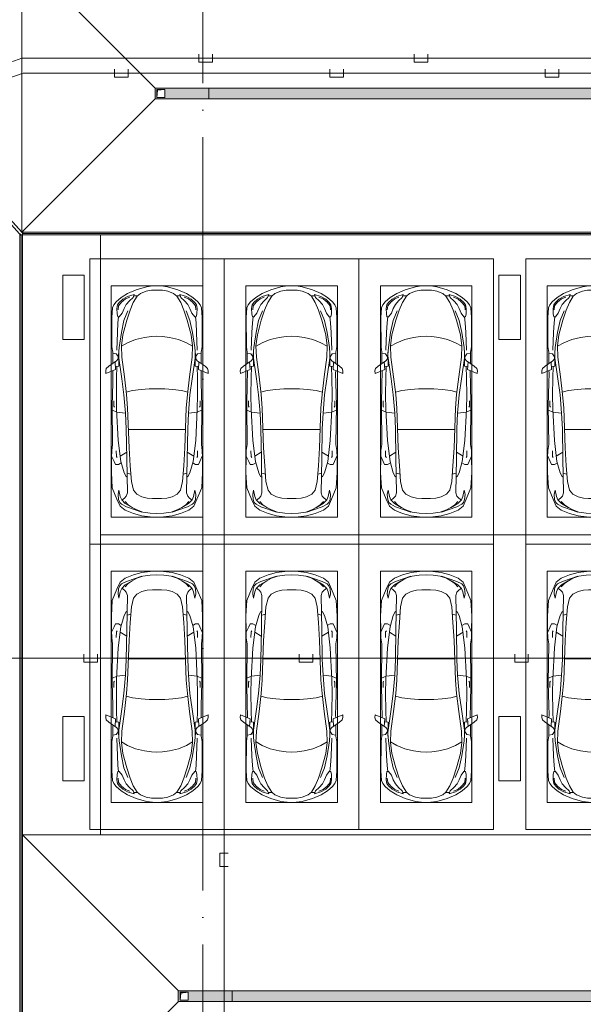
# Model space of a CAD drawing. Header units: millimetres. Extents: x -32229 to 169101, y -13689 to 125138.
# Tile 31 of 202: x 9935 to 20403, y 55800 to 74095. Entities that reach past the tile are written whole.
import ezdxf

# ---------------------------------------------------------------- set-up
doc = ezdxf.new("R2010")
doc.units = ezdxf.units.MM
doc.linetypes.add('ADSK_Линия сетки', pattern=[5000, 4000, -500, 0, -500])
doc.layers.add('A-DETL-____-OTLN', color=7, linetype='Continuous', lineweight=9, true_color=0x00a600)
for name, color, linetype, lineweight in [('A-DETL-GENF-OTLN', 7, 'Continuous', 18), ('A-FLOR-____-OTLN', 7, 'Continuous', 18), ('A-GENM-____-OTLN', 7, 'Continuous', 18), ('C-PRKG-____-OTLN', 7, 'Continuous', 18), ('M-EQPM-____-OTLN', 7, 'Continuous', 18), ('S-COLS-____-MCUT', 7, 'Continuous', 40), ('S-GRID-____-OTLN', 7, 'Continuous', 9)]:
    doc.layers.add(name, color=color, linetype=linetype, lineweight=lineweight)

# ---------------------------------------------------------------- blocks, each defined once
blk = doc.blocks.new('АР_Машиноместо - 5300x2500_С-V10--01 ЭМ')
at = {"layer": 'A-DETL-GENF-OTLN', "color": 253, "lineweight": 13, "true_color": 0xaaaaaa}
for p, q in [((1053, -518), (862, -572)), ((1165, -503), (1053, -518)), ((1250, -500), (1165, -503)), ((1250, -500), (1335, -503)), ((1335, -503), (1447, -518)), ((1447, -518), (1638, -572)), ((584, -715), (489, -796)), ((702, -640), (584, -715)), ((704, -696), (616, -746)), ((862, -572), (702, -640)), ((825, -661), (704, -696)), ((738, -778), (805, -716)), ((805, -716), (825, -661)), ((882, -692), (809, -809)), ((888, -686), (815, -687)), ((941, -642), (882, -692)), ((1051, -599), (941, -642)), ((1149, -583), (1051, -599)), ((1250, -582), (1149, -583)), ((1250, -582), (1351, -583)), ((1351, -583), (1449, -599)), ((1449, -599), (1559, -642)), ((1559, -642), (1618, -692)), ((1612, -686), (1685, -687)), ((1618, -692), (1691, -809)), ((1638, -572), (1798, -640)), ((1695, -716), (1675, -661)), ((1675, -661), (1796, -696)), ((1762, -778), (1695, -716)), ((1796, -696), (1884, -746)), ((1798, -640), (1916, -715)), ((1916, -715), (2011, -796)), ((421, -911), (409, -1087)), ((446, -853), (421, -911)), ((489, -796), (446, -853)), ((519, -852), (506, -920)), ((550, -812), (519, -852)), ((616, -746), (550, -812)), ((639, -920), (677, -844)), ((677, -844), (738, -778)), ((809, -809), (749, -950)), ((1691, -809), (1751, -950)), ((1823, -844), (1762, -778)), ((1861, -920), (1823, -844)), ((1884, -746), (1950, -812)), ((1950, -812), (1981, -852)), ((1981, -852), (1994, -920)), ((2011, -796), (2054, -853)), ((2054, -853), (2079, -911)), ((2079, -911), (2091, -1087)), ((409, -1087), (411, -1634)), ((506, -920), (510, -1019)), ((510, -1019), (522, -1074)), ((522, -1074), (549, -1076)), ((549, -1076), (603, -1005)), ((603, -1005), (639, -920)), ((749, -950), (687, -1141)), ((1751, -950), (1813, -1141)), ((1897, -1005), (1861, -920)), ((1951, -1076), (1897, -1005)), ((1978, -1074), (1951, -1076)), ((1990, -1019), (1978, -1074)), ((1994, -920), (1990, -1019)), ((2091, -1087), (2089, -1634)), ((687, -1141), (615, -1410)), ((1813, -1141), (1885, -1410)), ((615, -1410), (589, -1616)), ((853, -1499), (1017, -1460)), ((1017, -1460), (1147, -1439)), ((1147, -1439), (1250, -1434)), ((1353, -1439), (1250, -1434)), ((1483, -1460), (1353, -1439)), ((1647, -1499), (1483, -1460)), ((1885, -1410), (1911, -1616)), ((411, -1634), (427, -1731)), ((547, -1643), (531, -1858)), ((589, -1616), (596, -1825)), ((590, -1624), (704, -1557)), ((704, -1557), (853, -1499)), ((1796, -1557), (1647, -1499)), ((1910, -1624), (1796, -1557)), ((1911, -1616), (1904, -1825)), ((1953, -1643), (1969, -1858)), ((2089, -1634), (2073, -1731)), ((427, -1731), (427, -1943)), ((495, -1765), (427, -1753)), ((534, -1817), (495, -1765)), ((597, -2231), (535, -1798)), ((541, -1994), (540, -1733)), ((596, -1825), (645, -2192)), ((1904, -1825), (1855, -2192)), ((1903, -2231), (1965, -1798)), ((1959, -1994), (1960, -1733)), ((1966, -1817), (2005, -1765)), ((2005, -1765), (2073, -1753)), ((2073, -1731), (2073, -1943)), ((358, -1990), (309, -2036)), ((501, -1894), (358, -1990)), ((480, -2053), (471, -1914)), ((541, -1994), (476, -1998)), ((506, -1996), (500, -2210)), ((531, -1858), (501, -1894)), ((1959, -1994), (2024, -1998)), ((1969, -1858), (1999, -1894)), ((1994, -1996), (2000, -2210)), ((1999, -1894), (2142, -1990)), ((2020, -2053), (2029, -1914)), ((2142, -1990), (2191, -2036)), ((309, -2036), (297, -2080)), ((297, -2080), (301, -2131)), ((301, -2131), (480, -2053)), ((428, -2308), (432, -2120)), ((432, -2120), (431, -2074)), ((645, -2192), (684, -2522)), ((1855, -2192), (1816, -2522)), ((2199, -2131), (2020, -2053)), ((2068, -2120), (2069, -2074)), ((2072, -2308), (2068, -2120)), ((2191, -2036), (2203, -2080)), ((2203, -2080), (2199, -2131)), ((418, -2723), (428, -2308)), ((500, -2210), (496, -2532)), ((637, -2526), (597, -2231)), ((1863, -2526), (1903, -2231)), ((2000, -2210), (2004, -2532)), ((2082, -2723), (2072, -2308)), ((496, -2532), (501, -2790)), ((637, -2526), (666, -2867)), ((684, -2522), (705, -2775)), ((1816, -2522), (1795, -2775)), ((1863, -2526), (1834, -2867)), ((2004, -2532), (1999, -2790)), ((426, -3447), (418, -2723)), ((448, -2639), (448, -2734)), ((448, -2734), (460, -2756)), ((2052, -2734), (2040, -2756)), ((2052, -2639), (2052, -2734)), ((2074, -3447), (2082, -2723)), ((505, -2847), (421, -2813)), ((501, -2790), (531, -3375)), ((666, -2867), (505, -2847)), ((666, -2865), (679, -3159)), ((705, -2775), (731, -3508)), ((1795, -2775), (1769, -3508)), ((1834, -2865), (1821, -3159)), ((1834, -2867), (1995, -2847)), ((1999, -2790), (1969, -3375)), ((1995, -2847), (2079, -2813)), ((679, -3159), (689, -3706)), ((1821, -3159), (1811, -3706)), ((409, -3560), (426, -3447)), ((531, -3375), (579, -3763)), ((1969, -3375), (1921, -3763)), ((2091, -3560), (2074, -3447)), ((406, -3688), (409, -3560)), ((495, -3566), (497, -3672)), ((687, -3589), (566, -3664)), ((731, -3508), (752, -3846)), ((1769, -3508), (1748, -3846)), ((1813, -3589), (1934, -3664)), ((2005, -3566), (2003, -3672)), ((2094, -3688), (2091, -3560)), ((403, -3968), (406, -3688)), ((408, -3667), (453, -3766)), ((453, -3766), (478, -3819)), ((478, -3819), (533, -3818)), ((497, -3672), (510, -3691)), ((533, -3818), (586, -3790)), ((579, -3763), (639, -3975)), ((689, -3706), (700, -4345)), ((1811, -3706), (1800, -4345)), ((1921, -3763), (1861, -3975)), ((1967, -3818), (1914, -3790)), ((2022, -3819), (1967, -3818)), ((2003, -3672), (1990, -3691)), ((2047, -3766), (2022, -3819)), ((2092, -3667), (2047, -3766)), ((2097, -3968), (2094, -3688)), ((420, -4254), (403, -3968)), ((639, -3975), (675, -4045)), ((752, -3846), (774, -4133)), ((1748, -3846), (1726, -4133)), ((1861, -3975), (1825, -4045)), ((2080, -4254), (2097, -3968)), ((675, -4045), (695, -4058)), ((774, -4133), (812, -4299)), ((1726, -4133), (1688, -4299)), ((1825, -4045), (1805, -4058)), ((507, -4463), (420, -4254)), ((544, -4295), (528, -4375)), ((528, -4375), (536, -4471)), ((569, -4413), (544, -4295)), ((700, -4345), (680, -4406)), ((812, -4299), (873, -4370)), ((873, -4370), (970, -4419)), ((1627, -4370), (1530, -4419)), ((1688, -4299), (1627, -4370)), ((1800, -4345), (1820, -4406)), ((1931, -4413), (1956, -4295)), ((1956, -4295), (1972, -4375)), ((1972, -4375), (1964, -4471)), ((1993, -4463), (2080, -4254)), ((566, -4595), (507, -4463)), ((536, -4471), (558, -4526)), ((558, -4526), (591, -4560)), ((595, -4479), (569, -4413)), ((591, -4560), (681, -4606)), ((662, -4543), (595, -4479)), ((645, -4445), (597, -4481)), ((680, -4406), (645, -4445)), ((717, -4569), (660, -4505)), ((788, -4618), (662, -4543)), ((791, -4620), (717, -4569)), ((970, -4419), (1070, -4447)), ((1070, -4447), (1167, -4453)), ((1167, -4453), (1250, -4454)), ((1333, -4453), (1250, -4454)), ((1430, -4447), (1333, -4453)), ((1530, -4419), (1430, -4447)), ((1709, -4620), (1783, -4569)), ((1712, -4618), (1838, -4543)), ((1783, -4569), (1840, -4505)), ((1909, -4560), (1819, -4606)), ((1820, -4406), (1855, -4445)), ((1838, -4543), (1905, -4479)), ((1855, -4445), (1903, -4481)), ((1905, -4479), (1931, -4413)), ((1942, -4526), (1909, -4560)), ((1934, -4595), (1993, -4463)), ((1964, -4471), (1942, -4526)), ((659, -4670), (566, -4595)), ((813, -4729), (659, -4670)), ((681, -4606), (967, -4704)), ((874, -4665), (791, -4620)), ((970, -4772), (813, -4729)), ((988, -4707), (874, -4665)), ((1122, -4726), (988, -4707)), ((1250, -4732), (1122, -4726)), ((1250, -4732), (1378, -4726)), ((1378, -4726), (1512, -4707)), ((1512, -4707), (1626, -4665)), ((1530, -4772), (1687, -4729)), ((1819, -4606), (1533, -4704)), ((1626, -4665), (1709, -4620)), ((1687, -4729), (1841, -4670)), ((1841, -4670), (1934, -4595)), ((1126, -4794), (970, -4772)), ((1250, -4800), (1126, -4794)), ((1250, -4800), (1374, -4794)), ((1374, -4794), (1530, -4772))]:
    blk.add_line(p, q, dxfattribs=at)
at = {"layer": 'A-DETL-GENF-OTLN', "color": 254, "lineweight": 13, "true_color": 0xd4d4d4}
for p, q in [((743, -708), (665, -740)), ((1757, -708), (1835, -740)), ((535, -874), (528, -949)), ((592, -805), (535, -874)), ((665, -740), (592, -805)), ((1835, -740), (1908, -805)), ((1908, -805), (1965, -874)), ((1965, -874), (1972, -949)), ((537, -1076), (525, -1189)), ((710, -963), (637, -1146)), ((1790, -963), (1863, -1146)), ((1963, -1076), (1975, -1189)), ((525, -1189), (514, -1369)), ((637, -1146), (590, -1368)), ((1863, -1146), (1910, -1368)), ((1975, -1189), (1986, -1369)), ((514, -1369), (502, -1696)), ((590, -1368), (547, -1643)), ((1910, -1368), (1953, -1643)), ((1986, -1369), (1998, -1696)), ((678, -2473), (795, -2446)), ((795, -2446), (956, -2427)), ((956, -2427), (1105, -2414)), ((1105, -2414), (1250, -2413)), ((1395, -2414), (1250, -2413)), ((1544, -2427), (1395, -2414)), ((1705, -2446), (1544, -2427)), ((1822, -2473), (1705, -2446)), ((715, -3168), (1250, -3167)), ((1785, -3168), (1250, -3167)), ((695, -3980), (765, -3997)), ((1805, -3980), (1735, -3997))]:
    blk.add_line(p, q, dxfattribs=at)
at = {"layer": 'C-PRKG-____-OTLN', "color": 253, "lineweight": 13, "true_color": 0xaaaaaa}
for p, q in [((2500, 0), (0, 0)), ((0, 0), (0, -5300)), ((2500, 0), (2500, -5300)), ((400, -500), (400, -4800)), ((400, -500), (2100, -500)), ((2100, -500), (2100, -4800)), ((400, -4800), (2100, -4800)), ((2500, -5300), (0, -5300))]:
    blk.add_line(p, q, dxfattribs=at)
blk = doc.blocks.new('АР_Машиноместо - 5300x2500_С-V8--01 ЭМ')
at = {"layer": 'A-DETL-GENF-OTLN', "color": 253, "lineweight": 13, "true_color": 0xaaaaaa}
for p, q in [((970, 4772), (813, 4729)), ((1126, 4794), (970, 4772)), ((1250, 4800), (1126, 4794)), ((1250, 4800), (1374, 4794)), ((1374, 4794), (1530, 4772)), ((1530, 4772), (1687, 4729)), ((566, 4595), (507, 4463)), ((659, 4670), (566, 4595)), ((591, 4560), (681, 4606)), ((813, 4729), (659, 4670)), ((788, 4618), (662, 4543)), ((681, 4606), (967, 4704)), ((791, 4620), (717, 4569)), ((874, 4665), (791, 4620)), ((988, 4707), (874, 4665)), ((1122, 4726), (988, 4707)), ((1250, 4732), (1122, 4726)), ((1250, 4732), (1378, 4726)), ((1378, 4726), (1512, 4707)), ((1512, 4707), (1626, 4665)), ((1819, 4606), (1533, 4704)), ((1626, 4665), (1709, 4620)), ((1687, 4729), (1841, 4670)), ((1709, 4620), (1783, 4569)), ((1712, 4618), (1838, 4543)), ((1909, 4560), (1819, 4606)), ((1841, 4670), (1934, 4595)), ((1934, 4595), (1993, 4463)), ((507, 4463), (420, 4254)), ((528, 4375), (536, 4471)), ((536, 4471), (558, 4526)), ((569, 4413), (544, 4295)), ((558, 4526), (591, 4560)), ((595, 4479), (569, 4413)), ((662, 4543), (595, 4479)), ((645, 4445), (597, 4481)), ((680, 4406), (645, 4445)), ((717, 4569), (660, 4505)), ((700, 4345), (680, 4406)), ((873, 4370), (970, 4419)), ((970, 4419), (1070, 4447)), ((1070, 4447), (1167, 4453)), ((1167, 4453), (1250, 4454)), ((1333, 4453), (1250, 4454)), ((1430, 4447), (1333, 4453)), ((1530, 4419), (1430, 4447)), ((1627, 4370), (1530, 4419)), ((1783, 4569), (1840, 4505)), ((1800, 4345), (1820, 4406)), ((1820, 4406), (1855, 4445)), ((1838, 4543), (1905, 4479)), ((1855, 4445), (1903, 4481)), ((1905, 4479), (1931, 4413)), ((1942, 4526), (1909, 4560)), ((1931, 4413), (1956, 4295)), ((1964, 4471), (1942, 4526)), ((1972, 4375), (1964, 4471)), ((1993, 4463), (2080, 4254)), ((420, 4254), (403, 3968)), ((544, 4295), (528, 4375)), ((689, 3706), (700, 4345)), ((774, 4133), (812, 4299)), ((812, 4299), (873, 4370)), ((1688, 4299), (1627, 4370)), ((1726, 4133), (1688, 4299)), ((1811, 3706), (1800, 4345)), ((1956, 4295), (1972, 4375)), ((2080, 4254), (2097, 3968)), ((639, 3975), (675, 4045)), ((675, 4045), (695, 4058)), ((752, 3846), (774, 4133)), ((1748, 3846), (1726, 4133)), ((1825, 4045), (1805, 4058)), ((1861, 3975), (1825, 4045)), ((403, 3968), (406, 3688)), ((579, 3763), (639, 3975)), ((731, 3508), (752, 3846)), ((1769, 3508), (1748, 3846)), ((1921, 3763), (1861, 3975)), ((2097, 3968), (2094, 3688)), ((406, 3688), (409, 3560)), ((408, 3667), (453, 3766)), ((453, 3766), (478, 3819)), ((478, 3819), (533, 3818)), ((495, 3566), (497, 3672)), ((497, 3672), (510, 3691)), ((531, 3375), (579, 3763)), ((533, 3818), (586, 3790)), ((687, 3589), (566, 3664)), ((679, 3159), (689, 3706)), ((1821, 3159), (1811, 3706)), ((1813, 3589), (1934, 3664)), ((1967, 3818), (1914, 3790)), ((1969, 3375), (1921, 3763)), ((2022, 3819), (1967, 3818)), ((2003, 3672), (1990, 3691)), ((2005, 3566), (2003, 3672)), ((2047, 3766), (2022, 3819)), ((2092, 3667), (2047, 3766)), ((2094, 3688), (2091, 3560)), ((409, 3560), (426, 3447)), ((705, 2775), (731, 3508)), ((1795, 2775), (1769, 3508)), ((2091, 3560), (2074, 3447)), ((426, 3447), (418, 2723)), ((501, 2790), (531, 3375)), ((1999, 2790), (1969, 3375)), ((2074, 3447), (2082, 2723)), ((666, 2865), (679, 3159)), ((1834, 2865), (1821, 3159)), ((505, 2847), (421, 2813)), ((448, 2734), (460, 2756)), ((496, 2532), (501, 2790)), ((666, 2867), (505, 2847)), ((637, 2526), (666, 2867)), ((684, 2522), (705, 2775)), ((1816, 2522), (1795, 2775)), ((1834, 2867), (1995, 2847)), ((1863, 2526), (1834, 2867)), ((1995, 2847), (2079, 2813)), ((2004, 2532), (1999, 2790)), ((2052, 2734), (2040, 2756)), ((418, 2723), (428, 2308)), ((448, 2639), (448, 2734)), ((2052, 2639), (2052, 2734)), ((2082, 2723), (2072, 2308)), ((500, 2210), (496, 2532)), ((637, 2526), (597, 2231)), ((645, 2192), (684, 2522)), ((1855, 2192), (1816, 2522)), ((1863, 2526), (1903, 2231)), ((2000, 2210), (2004, 2532)), ((428, 2308), (432, 2120)), ((506, 1996), (500, 2210)), ((597, 2231), (535, 1798)), ((1903, 2231), (1965, 1798)), ((1994, 1996), (2000, 2210)), ((2072, 2308), (2068, 2120)), ((297, 2080), (301, 2131)), ((309, 2036), (297, 2080)), ((301, 2131), (480, 2053)), ((358, 1990), (309, 2036)), ((432, 2120), (431, 2074)), ((480, 2053), (471, 1914)), ((596, 1825), (645, 2192)), ((1904, 1825), (1855, 2192)), ((2199, 2131), (2020, 2053)), ((2020, 2053), (2029, 1914)), ((2068, 2120), (2069, 2074)), ((2142, 1990), (2191, 2036)), ((2191, 2036), (2203, 2080)), ((2203, 2080), (2199, 2131)), ((501, 1894), (358, 1990)), ((427, 1731), (427, 1943)), ((541, 1994), (476, 1998)), ((531, 1858), (501, 1894)), ((547, 1643), (531, 1858)), ((541, 1994), (540, 1733)), ((1953, 1643), (1969, 1858)), ((1959, 1994), (2024, 1998)), ((1959, 1994), (1960, 1733)), ((1969, 1858), (1999, 1894)), ((1999, 1894), (2142, 1990)), ((2073, 1731), (2073, 1943)), ((411, 1634), (427, 1731)), ((495, 1765), (427, 1753)), ((534, 1817), (495, 1765)), ((589, 1616), (596, 1825)), ((1911, 1616), (1904, 1825)), ((1966, 1817), (2005, 1765)), ((2005, 1765), (2073, 1753)), ((2089, 1634), (2073, 1731)), ((409, 1087), (411, 1634)), ((615, 1410), (589, 1616)), ((590, 1624), (704, 1557)), ((704, 1557), (853, 1499)), ((853, 1499), (1017, 1460)), ((1647, 1499), (1483, 1460)), ((1796, 1557), (1647, 1499)), ((1910, 1624), (1796, 1557)), ((1885, 1410), (1911, 1616)), ((2091, 1087), (2089, 1634)), ((687, 1141), (615, 1410)), ((1017, 1460), (1147, 1439)), ((1147, 1439), (1250, 1434)), ((1353, 1439), (1250, 1434)), ((1483, 1460), (1353, 1439)), ((1813, 1141), (1885, 1410)), ((749, 950), (687, 1141)), ((1751, 950), (1813, 1141)), ((421, 911), (409, 1087)), ((506, 920), (510, 1019)), ((519, 852), (506, 920)), ((510, 1019), (522, 1074)), ((522, 1074), (549, 1076)), ((549, 1076), (603, 1005)), ((603, 1005), (639, 920)), ((639, 920), (677, 844)), ((809, 809), (749, 950)), ((1691, 809), (1751, 950)), ((1861, 920), (1823, 844)), ((1897, 1005), (1861, 920)), ((1951, 1076), (1897, 1005)), ((1978, 1074), (1951, 1076)), ((1990, 1019), (1978, 1074)), ((1981, 852), (1994, 920)), ((1994, 920), (1990, 1019)), ((2079, 911), (2091, 1087)), ((446, 853), (421, 911)), ((489, 796), (446, 853)), ((584, 715), (489, 796)), ((550, 812), (519, 852)), ((616, 746), (550, 812)), ((704, 696), (616, 746)), ((677, 844), (738, 778)), ((738, 778), (805, 716)), ((882, 692), (809, 809)), ((1618, 692), (1691, 809)), ((1762, 778), (1695, 716)), ((1823, 844), (1762, 778)), ((1796, 696), (1884, 746)), ((1884, 746), (1950, 812)), ((1916, 715), (2011, 796)), ((1950, 812), (1981, 852)), ((2011, 796), (2054, 853)), ((2054, 853), (2079, 911)), ((702, 640), (584, 715)), ((862, 572), (702, 640)), ((825, 661), (704, 696)), ((805, 716), (825, 661)), ((888, 686), (815, 687)), ((1053, 518), (862, 572)), ((941, 642), (882, 692)), ((1051, 599), (941, 642)), ((1149, 583), (1051, 599)), ((1250, 582), (1149, 583)), ((1250, 582), (1351, 583)), ((1351, 583), (1449, 599)), ((1447, 518), (1638, 572)), ((1449, 599), (1559, 642)), ((1559, 642), (1618, 692)), ((1612, 686), (1685, 687)), ((1638, 572), (1798, 640)), ((1695, 716), (1675, 661)), ((1675, 661), (1796, 696)), ((1798, 640), (1916, 715)), ((1165, 503), (1053, 518)), ((1250, 500), (1165, 503)), ((1250, 500), (1335, 503)), ((1335, 503), (1447, 518))]:
    blk.add_line(p, q, dxfattribs=at)
at = {"layer": 'A-DETL-GENF-OTLN', "color": 254, "lineweight": 13, "true_color": 0xd4d4d4}
for p, q in [((695, 3980), (765, 3997)), ((1805, 3980), (1735, 3997)), ((715, 3168), (1250, 3167)), ((1785, 3168), (1250, 3167)), ((678, 2473), (795, 2446)), ((795, 2446), (956, 2427)), ((956, 2427), (1105, 2414)), ((1105, 2414), (1250, 2413)), ((1395, 2414), (1250, 2413)), ((1544, 2427), (1395, 2414)), ((1705, 2446), (1544, 2427)), ((1822, 2473), (1705, 2446)), ((514, 1369), (502, 1696)), ((1986, 1369), (1998, 1696)), ((590, 1368), (547, 1643)), ((1910, 1368), (1953, 1643)), ((525, 1189), (514, 1369)), ((637, 1146), (590, 1368)), ((1863, 1146), (1910, 1368)), ((1975, 1189), (1986, 1369)), ((537, 1076), (525, 1189)), ((710, 963), (637, 1146)), ((1790, 963), (1863, 1146)), ((1963, 1076), (1975, 1189)), ((535, 874), (528, 949)), ((1965, 874), (1972, 949)), ((592, 805), (535, 874)), ((665, 740), (592, 805)), ((743, 708), (665, 740)), ((1757, 708), (1835, 740)), ((1835, 740), (1908, 805)), ((1908, 805), (1965, 874))]:
    blk.add_line(p, q, dxfattribs=at)
at = {"layer": 'C-PRKG-____-OTLN', "color": 253, "lineweight": 13, "true_color": 0xaaaaaa}
for p, q in [((2500, 5300), (0, 5300)), ((0, 0), (0, 5300)), ((2500, 0), (2500, 5300)), ((400, 4800), (2100, 4800)), ((400, 500), (400, 4800)), ((2100, 500), (2100, 4800)), ((400, 500), (2100, 500)), ((2500, 0), (0, 0))]:
    blk.add_line(p, q, dxfattribs=at)
blk = doc.blocks.new('АР_Лоток - 200х100h_ЛВ1-7518943--01 ЭМ')
at = {"layer": 'M-EQPM-____-OTLN', "lineweight": 13, "true_color": 0xf3f3f3}
blk.add_hatch(color=7, dxfattribs=at).paths.add_polyline_path([(18510, -100), (18510, 100), (0, 100), (0, -100), (18310, -100)])
at = {"layer": 'M-EQPM-____-OTLN', "color": 253, "lineweight": 13, "true_color": 0xaaaaaa}
for p, q in [((0, 100), (0, -100)), ((18510, -100), (18510, 100))]:
    blk.add_line(p, q, dxfattribs=at)
blk = doc.blocks.new('АР_Лоток - 200х100h_ЛВ1-7513342--01 ЭМ')
at = {"layer": 'M-EQPM-____-OTLN', "lineweight": 13, "true_color": 0xf3f3f3}
blk.add_hatch(color=7, dxfattribs=at).paths.add_polyline_path([(17685, -100), (17685, 100), (0, 100), (0, -100), (17655, -100)])
at = {"layer": 'M-EQPM-____-OTLN', "color": 253, "lineweight": 13, "true_color": 0xaaaaaa}
blk.add_line((0, 100), (0, -100), dxfattribs=at)
blk = doc.blocks.new('АР_Канал вертикальный прямоугольный - ВК-5403405--01 ЭМ')
at = {"layer": 'M-EQPM-____-OTLN', "color": 253, "lineweight": 13, "true_color": 0xaaaaaa}
for p, q in [((75, 75), (-75, 75)), ((-75, 75), (-75, -75)), ((75, 75), (-75, 75)), ((-75, 75), (-75, -75)), ((-75, -75), (-75, 75)), ((-75, 75), (75, 75)), ((-75, -75), (-60, 60)), ((-75, -75), (-60, 60)), ((-60, 60), (75, 75)), ((-60, 60), (75, 75)), ((75, -75), (75, 75)), ((75, 75), (75, -75)), ((-75, -75), (75, -75)), ((75, -75), (-75, -75))]:
    blk.add_line(p, q, dxfattribs=at)
blk = doc.blocks.new('АР-Заполнение деф_ шва - Д_ш_-4332460--01 ЭМ')
at = {"layer": 'A-GENM-____-OTLN', "color": 253, "lineweight": 13, "true_color": 0xaaaaaa}
for p, q in [((0, 25), (25175, 25)), ((0, -25), (25174, -25))]:
    blk.add_line(p, q, dxfattribs=at)
blk = doc.blocks.new('АР-Заполнение деф_ шва - Д_ш_-4332461--01 ЭМ')
at = {"layer": 'A-GENM-____-OTLN', "color": 253, "lineweight": 13, "true_color": 0xaaaaaa}
for p, q in [((0, 25), (24975, 25)), ((0, -25), (24975, -25))]:
    blk.add_line(p, q, dxfattribs=at)
blk = doc.blocks.new('АР-Заполнение деф_ шва - Д_ш_-4332520--01 ЭМ')
at = {"layer": 'A-GENM-____-OTLN', "color": 253, "lineweight": 13, "true_color": 0xaaaaaa}
for p, q in [((0, 25), (6931, 25)), ((0, -25), (6931, -25))]:
    blk.add_line(p, q, dxfattribs=at)
blk = doc.blocks.new('АР_Лоток - 200х100h_L_1000_с вертик_отводом_ЛВ3-V112--01 ЭМ')
at = {"layer": 'M-EQPM-____-OTLN', "lineweight": 13, "true_color": 0xf3f3f3}
h = blk.add_hatch(color=7, dxfattribs=at)
h.paths.add_polyline_path([(995, 100), (0, 100), (0, -100), (1000, -100), (1000, 100)])
h.paths.add_polyline_path([(950, 75), (965, 75), (965, -75), (815, -75), (815, 75), (825, 75)])
at = {"layer": 'M-EQPM-____-OTLN', "color": 253, "lineweight": 13, "true_color": 0xaaaaaa}
blk.add_line((0, 100), (0, -100), dxfattribs=at)
blk = doc.blocks.new('Наметкина 10_РД_АР_П_отсоединено_rvt-1--01 ЭМ')
at = {"layer": 'A-FLOR-____-OTLN', "color": 253, "lineweight": 13, "true_color": 0xaaaaaa}
for p, q in [((5314, 75300), (9974, 70150)), ((9975, 70150), (9975, 75300)), ((12450, 72825), (9975, 75300)), ((9975, 70150), (9975, 75300)), ((12450, 72825), (12450, 72625)), ((31960, 72825), (12450, 72825)), ((9975, 70150), (12450, 72625)), ((12450, 72625), (31960, 72625)), ((9965, 70085), (9935, 70118)), ((9965, 45150), (9965, 70085)), ((9974, 70150), (10001, 70120)), ((9974, 70150), (9975, 70150)), ((34435, 70150), (9975, 70150)), ((9985, 70100), (11435, 70100)), ((9985, 58950), (9985, 70100)), ((10001, 70120), (84777, 70120)), ((11435, 70100), (35134, 70100)), ((11435, 70100), (11435, 58950)), ((27360, 64525), (11435, 64525)), ((9985, 58950), (34435, 58950)), ((9985, 52950), (9985, 58950)), ((9985, 58950), (12885, 56050)), ((11435, 58950), (9985, 58950)), ((35135, 58950), (11435, 58950)), ((12880, 56050), (12880, 55850)), ((12885, 56050), (12880, 56050)), ((12885, 56050), (31535, 56050)), ((9985, 52950), (12885, 55850)), ((12880, 55850), (12885, 55850)), ((12885, 55850), (31535, 55850))]:
    blk.add_line(p, q, dxfattribs=at)
at = {"layer": 'S-COLS-____-MCUT', "color": 253, "lineweight": 15, "true_color": 0xaaaaaa}
for p, q in [((11135, 69350), (10735, 69350)), ((10735, 69350), (10735, 68150)), ((11135, 68150), (11135, 69350)), ((19235, 69350), (18835, 69350)), ((18835, 69350), (18835, 68150)), ((19235, 68150), (19235, 69350)), ((10735, 68150), (11135, 68150)), ((18835, 68150), (19235, 68150)), ((11135, 61150), (10735, 61150)), ((10735, 61150), (10735, 59950)), ((11135, 59950), (11135, 61150)), ((19235, 61150), (18835, 61150)), ((18835, 61150), (18835, 59950)), ((19235, 59950), (19235, 61150)), ((10735, 59950), (11135, 59950)), ((18835, 59950), (19235, 59950))]:
    blk.add_line(p, q, dxfattribs=at)
at = {"layer": 'A-GENM-____-OTLN', "color": 253, "lineweight": 13, "true_color": 0xaaaaaa}
for name, p, rotation in [('АР-Заполнение деф_ шва - Д_ш_-4332520--01 ЭМ', (5303, 75275), 312.1379598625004), ('АР-Заполнение деф_ шва - Д_ш_-4332461--01 ЭМ', (9960, 70125), 270)]:
    blk.add_blockref(name, p, dxfattribs=dict(at, rotation=rotation))
blk.add_blockref('АР-Заполнение деф_ шва - Д_ш_-4332460--01 ЭМ', (9960, 70125), dxfattribs=at)
at = {"layer": 'C-PRKG-____-OTLN', "color": 253, "lineweight": 13, "true_color": 0xaaaaaa}
for name, p in [('АР_Машиноместо - 5300x2500_С-V10--01 ЭМ', (11235, 69650)), ('АР_Машиноместо - 5300x2500_С-V10--01 ЭМ', (13735, 69650)), ('АР_Машиноместо - 5300x2500_С-V10--01 ЭМ', (19335, 69650)), ('АР_Машиноместо - 5300x2500_С-V8--01 ЭМ', (11235, 59050)), ('АР_Машиноместо - 5300x2500_С-V8--01 ЭМ', (13735, 59050)), ('АР_Машиноместо - 5300x2500_С-V8--01 ЭМ', (19335, 59050))]:
    blk.add_blockref(name, p, dxfattribs=at)
at = {"layer": 'C-PRKG-____-OTLN', "color": 253, "lineweight": 13, "true_color": 0xaaaaaa, "rotation": 180}
for name, p in [('АР_Машиноместо - 5300x2500_С-V8--01 ЭМ', (18735, 69650)), ('АР_Машиноместо - 5300x2500_С-V10--01 ЭМ', (18735, 59050))]:
    blk.add_blockref(name, p, dxfattribs=at)
at = {"layer": 'M-EQPM-____-OTLN', "color": 253, "lineweight": 13, "true_color": 0xaaaaaa, "rotation": 180}
for p in [(13450, 72725), (13880, 55950)]:
    blk.add_blockref('АР_Лоток - 200х100h_L_1000_с вертик_отводом_ЛВ3-V112--01 ЭМ', p, dxfattribs=at)
at = {"layer": 'M-EQPM-____-OTLN', "color": 253, "lineweight": 13, "true_color": 0xaaaaaa}
for name, p in [('АР_Лоток - 200х100h_ЛВ1-7518943--01 ЭМ', (13450, 72725)), ('АР_Канал вертикальный прямоугольный - ВК-5403405--01 ЭМ', (12555, 72725)), ('АР_Канал вертикальный прямоугольный - ВК-5403405--01 ЭМ', (12990, 55950)), ('АР_Лоток - 200х100h_ЛВ1-7513342--01 ЭМ', (13880, 55950))]:
    blk.add_blockref(name, p, dxfattribs=at)

msp = doc.modelspace()

# ---------------------------------------------------------------- linework, layer by layer
at = {"layer": 'A-DETL-____-OTLN', "color": 1, "true_color": 0xff0000}
for p, q in [((9974.3, 73381.7), (9558.7, 73232.5)), ((74834.9, 73381.7), (9974.3, 73381.7)), ((13264.4, 73456.7), (13264.4, 73306.7)), ((13514.4, 73306.7), (13514.4, 73456.7)), ((17264.4, 73456.7), (17264.4, 73306.7)), ((17514.4, 73306.7), (17514.4, 73456.7)), ((13264.4, 73306.7), (13514.4, 73306.7)), ((17264.4, 73306.7), (17514.4, 73306.7))]:
    msp.add_line(p, q, dxfattribs=at)
at = {"layer": 'A-DETL-____-OTLN', "color": 5, "true_color": 0x0000ff}
for p, q in [((9732.5, 73008.8), (10001.5, 73101)), ((10001.5, 73101), (74532, 73101)), ((11697.1, 73176), (11697.1, 73026)), ((11697.1, 73026), (11947.1, 73026)), ((11947.1, 73026), (11947.1, 73176)), ((15697.1, 73176), (15697.1, 73026)), ((15697.1, 73026), (15947.1, 73026)), ((15947.1, 73026), (15947.1, 73176)), ((19697.1, 73176), (19697.1, 73026)), ((19697.1, 73026), (19947.1, 73026)), ((19947.1, 73026), (19947.1, 73176)), ((-2019.1, 62233.6), (37445.9, 62233.6)), ((11128.9, 62308.5), (11128.9, 62158.5)), ((11378.9, 62158.5), (11378.9, 62308.5)), ((13730.3, 62233.6), (13730.3, 47293.6)), ((15128.9, 62307.9), (15128.9, 62157.9)), ((15378.9, 62157.9), (15378.9, 62307.9)), ((19128.9, 62308.6), (19128.9, 62158.6)), ((19378.9, 62158.6), (19378.9, 62308.6)), ((11128.9, 62158.5), (11378.9, 62158.5)), ((15128.9, 62157.9), (15378.9, 62157.9)), ((19128.9, 62158.6), (19378.9, 62158.6)), ((13805.3, 58608.3), (13655.3, 58608.3)), ((13655.3, 58608.3), (13655.3, 58358.3)), ((13655.3, 58358.3), (13805.3, 58358.3))]:
    msp.add_line(p, q, dxfattribs=at)
at = {"layer": 'S-GRID-____-OTLN', "color": 253, "linetype": 'ADSK_Линия сетки', "true_color": 0xaaaaaa}
msp.add_line((13335.3, -12088.9), (13335.3, 125138.4), dxfattribs=at)

# ---------------------------------------------------------------- block references
at = {"lineweight": 5}
msp.add_blockref('Наметкина 10_РД_АР_П_отсоединено_rvt-1--01 ЭМ', (0, 0), dxfattribs=at)

doc.saveas('drawing.dxf')
